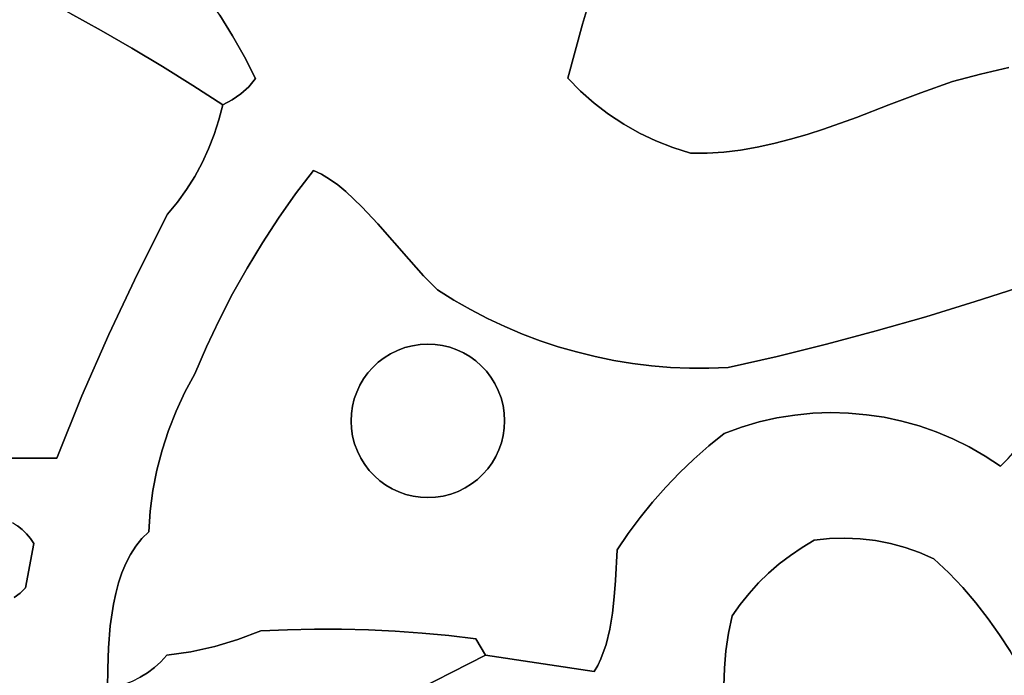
# Model space of a CAD drawing. Header units: inches. Extents: x 37.2 to 70.6, y 17.4 to 61.6.
# Tile 67 of 78: x 47.3 to 51.2, y 44.2 to 46.8. Entities that reach past the tile are written whole.
import ezdxf

# ---------------------------------------------------------------- set-up
doc = ezdxf.new("R2010")
doc.units = ezdxf.units.IN
doc.layers.add('SURFACES_FOR_SKETCHUP', color=7, linetype='Continuous')

msp = doc.modelspace()

# ---------------------------------------------------------------- linework, layer by layer
at = {"layer": 'SURFACES_FOR_SKETCHUP'}
for points, invisible_edges in [([(49.8805, 47.8193), (51.1079, 46.5724), (49.9596, 48.0256)], 3), ([(51.8142, 48.0097), (49.9596, 48.0256), (51.1079, 46.5724)], 11), ([(51.2194, 46.5991), (51.8142, 48.0097), (51.1079, 46.5724)], 3), ([(48.6606, 47.8798), (48.1016, 46.8055), (48.1523, 46.7243)], 9), ([(48.6606, 47.8798), (48.1523, 46.7243), (49.5977, 46.9817)], 11), ([(49.8048, 47.6117), (50.997, 46.5435), (49.8805, 47.8193)], 3), ([(51.1079, 46.5724), (49.8805, 47.8193), (50.997, 46.5435)], 3), ([(49.8048, 47.6117), (49.7324, 47.4029), (50.8723, 46.4988)], 10), ([(50.997, 46.5435), (49.8048, 47.6117), (50.8723, 46.4988)], 3), ([(49.6633, 47.1929), (50.6175, 46.4015), (49.7324, 47.4029)], 3), ([(50.7457, 46.4504), (49.7324, 47.4029), (50.6175, 46.4015)], 3), ([(50.7457, 46.4504), (50.8723, 46.4988), (49.7324, 47.4029)], 10), ([(49.5977, 46.9817), (50.3571, 46.3147), (49.6633, 47.1929)], 3), ([(50.4226, 46.334), (49.6633, 47.1929), (50.3571, 46.3147)], 3), ([(50.6175, 46.4015), (49.6633, 47.1929), (50.4878, 46.3552)], 3), ([(50.4878, 46.3552), (49.6633, 47.1929), (50.4226, 46.334)], 3), ([(47.5094, 46.8135), (47.6324, 46.7452), (47.8636, 47.1051)], 10), ([(47.9281, 47.0342), (47.8636, 47.1051), (47.6324, 46.7452)], 10), ([(47.6628, 45.5434), (47.1338, 47.0061), (46.1649, 45.1462)], 11), ([(47.1338, 47.0061), (47.6628, 45.5434), (47.2601, 46.944)], 3), ([(47.7543, 46.6748), (47.9281, 47.0342), (47.6324, 46.7452)], 3), ([(47.9281, 47.0342), (47.7543, 46.6748), (47.9894, 46.9606)], 3), ([(49.5977, 46.9817), (48.1523, 46.7243), (49.5354, 46.7694)], 3), ([(49.5354, 46.7694), (49.8253, 46.3081), (49.5977, 46.9817)], 3), ([(50.2914, 46.2976), (49.5977, 46.9817), (50.2255, 46.2832)], 3), ([(50.1595, 46.2719), (50.2255, 46.2832), (49.5977, 46.9817)], 10), ([(50.3571, 46.3147), (49.5977, 46.9817), (50.2914, 46.2976)], 3), ([(50.1595, 46.2719), (49.5977, 46.9817), (50.0935, 46.264)], 3), ([(50.0935, 46.264), (49.5977, 46.9817), (49.8253, 46.3081)], 11), ([(47.2601, 46.944), (47.7757, 45.783), (47.3853, 46.8798)], 3), ([(47.7757, 45.783), (47.2601, 46.944), (47.6628, 45.5434)], 3), ([(47.9894, 46.9606), (47.7543, 46.6748), (48.0472, 46.8843)], 3), ([(47.3853, 46.8798), (47.7757, 45.783), (47.5094, 46.8135)], 3), ([(47.875, 46.6023), (48.0472, 46.8843), (47.7543, 46.6748)], 3), ([(48.0472, 46.8843), (47.875, 46.6023), (48.1016, 46.8055)], 3), ([(47.5094, 46.8135), (47.7757, 45.783), (47.6324, 46.7452)], 3), ([(48.1016, 46.8055), (47.875, 46.6023), (48.1523, 46.7243)], 3), ([(47.8953, 46.0195), (47.6324, 46.7452), (47.7757, 45.783)], 3), ([(47.6324, 46.7452), (47.8953, 46.0195), (47.7543, 46.6748)], 3), ([(48.1994, 46.6408), (49.5354, 46.7694), (48.1523, 46.7243)], 3), ([(48.2428, 46.5551), (49.5354, 46.7694), (48.1994, 46.6408)], 3), ([(49.5354, 46.7694), (48.2428, 46.5551), (49.4766, 46.556)], 3), ([(49.5354, 46.7694), (49.4766, 46.556), (49.5273, 46.5047)], 8), ([(49.5273, 46.5047), (49.5813, 46.4571), (49.5354, 46.7694)], 10), ([(49.7605, 46.3389), (49.8253, 46.3081), (49.5354, 46.7694)], 10), ([(49.6383, 46.4136), (49.6981, 46.3741), (49.5354, 46.7694)], 10), ([(49.6981, 46.3741), (49.7605, 46.3389), (49.5354, 46.7694)], 10), ([(49.6383, 46.4136), (49.5354, 46.7694), (49.5813, 46.4571)], 3), ([(47.9946, 46.5278), (48.1523, 46.7243), (47.875, 46.6023)], 3), ([(48.1523, 46.7243), (47.9946, 46.5278), (48.1994, 46.6408)], 3), ([(47.7543, 46.6748), (47.9342, 46.0669), (47.875, 46.6023)], 3), ([(47.9342, 46.0669), (47.7543, 46.6748), (47.8953, 46.0195)], 3), ([(48.1994, 46.6408), (47.9946, 46.5278), (48.1505, 46.4703)], 11), ([(48.185, 46.4943), (48.1994, 46.6408), (48.1505, 46.4703)], 3), ([(48.185, 46.4943), (48.2159, 46.5227), (48.1994, 46.6408)], 10), ([(48.2428, 46.5551), (48.1994, 46.6408), (48.2159, 46.5227)], 2), ([(48.0314, 46.2216), (47.875, 46.6023), (48.0023, 46.1681)], 3), ([(47.9699, 46.1165), (47.875, 46.6023), (47.9342, 46.0669)], 3), ([(48.0023, 46.1681), (47.875, 46.6023), (47.9699, 46.1165)], 3), ([(47.9946, 46.5278), (47.875, 46.6023), (48.0314, 46.2216)], 10), ([(51.1079, 46.5724), (51.4713, 45.7992), (51.2194, 46.5991)], 3), ([(48.2428, 46.5551), (48.2159, 46.5227), (48.4722, 46.1915)], 10), ([(49.4766, 46.556), (48.2428, 46.5551), (48.5357, 46.1576)], 11), ([(48.5039, 46.1767), (48.5357, 46.1576), (48.2428, 46.5551)], 10), ([(48.4722, 46.1915), (48.5039, 46.1767), (48.2428, 46.5551)], 10), ([(48.5357, 46.1576), (48.5676, 46.1346), (49.4766, 46.556)], 10), ([(48.5676, 46.1346), (48.5995, 46.1084), (49.4766, 46.556)], 10), ([(48.5995, 46.1084), (48.6632, 46.0481), (49.4766, 46.556)], 10), ([(48.6632, 46.0481), (48.7262, 45.9807), (49.4766, 46.556)], 10), ([(48.7262, 45.9807), (48.8484, 45.8404), (49.4766, 46.556)], 10), ([(49.5273, 46.5047), (49.4766, 46.556), (48.8484, 45.8404)], 10), ([(50.8723, 46.4988), (51.2799, 45.7353), (50.997, 46.5435)], 3), ([(50.997, 46.5435), (51.2799, 45.7353), (51.1079, 46.5724)], 3), ([(51.4713, 45.7992), (51.1079, 46.5724), (51.2799, 45.7353)], 3), ([(48.1129, 46.4512), (47.9946, 46.5278), (48.098, 46.3918)], 2), ([(48.0571, 46.2768), (48.0793, 46.3336), (47.9946, 46.5278)], 10), ([(48.0314, 46.2216), (48.0571, 46.2768), (47.9946, 46.5278)], 10), ([(48.098, 46.3918), (47.9946, 46.5278), (48.0793, 46.3336)], 3), ([(48.1129, 46.4512), (48.1505, 46.4703), (47.9946, 46.5278)], 2), ([(48.2159, 46.5227), (48.185, 46.4943), (48.4722, 46.1915)], 10), ([(48.8484, 45.8404), (48.9065, 45.7755), (49.5273, 46.5047)], 10), ([(49.5813, 46.4571), (49.5273, 46.5047), (48.9065, 45.7755)], 10), ([(50.7457, 46.4504), (51.0864, 45.6733), (50.8723, 46.4988)], 3), ([(51.2799, 45.7353), (50.8723, 46.4988), (51.0864, 45.6733)], 3), ([(48.1505, 46.4703), (48.098, 46.3918), (48.185, 46.4943)], 3), ([(48.185, 46.4943), (48.098, 46.3918), (48.4722, 46.1915)], 11), ([(48.1505, 46.4703), (48.1129, 46.4512), (48.098, 46.3918)], 8), ([(48.9065, 45.7755), (49.0265, 45.6793), (49.5813, 46.4571)], 11), ([(49.0265, 45.6793), (49.0924, 45.6417), (49.5813, 46.4571)], 10), ([(49.6383, 46.4136), (49.5813, 46.4571), (49.0924, 45.6417)], 10), ([(50.6175, 46.4015), (50.8914, 45.6138), (50.7457, 46.4504)], 3), ([(51.0864, 45.6733), (50.7457, 46.4504), (50.8914, 45.6138)], 3), ([(48.0793, 46.3336), (48.4722, 46.1915), (48.098, 46.3918)], 3), ([(49.1596, 45.6068), (49.6383, 46.4136), (49.0924, 45.6417)], 3), ([(49.2279, 45.5747), (49.6383, 46.4136), (49.1596, 45.6068)], 3), ([(49.6383, 46.4136), (49.2279, 45.5747), (49.6981, 46.3741)], 3), ([(50.4878, 46.3552), (50.8914, 45.6138), (50.6175, 46.4015)], 3), ([(49.2974, 45.5453), (49.6981, 46.3741), (49.2279, 45.5747)], 3), ([(49.2974, 45.5453), (49.3679, 45.5188), (49.6981, 46.3741)], 10), ([(49.7605, 46.3389), (49.6981, 46.3741), (49.3679, 45.5188)], 10), ([(50.4226, 46.334), (50.6956, 45.5573), (50.4878, 46.3552)], 3), ([(50.8914, 45.6138), (50.4878, 46.3552), (50.6956, 45.5573)], 3), ([(48.0571, 46.2768), (48.4013, 46.0986), (48.0793, 46.3336)], 3), ([(48.4722, 46.1915), (48.0793, 46.3336), (48.4013, 46.0986)], 3), ([(49.4393, 45.495), (49.7605, 46.3389), (49.3679, 45.5188)], 3), ([(49.7605, 46.3389), (49.4393, 45.495), (49.8253, 46.3081)], 3), ([(49.5116, 45.4742), (49.8253, 46.3081), (49.4393, 45.495)], 3), ([(49.5846, 45.4562), (49.8253, 46.3081), (49.5116, 45.4742)], 3), ([(49.8253, 46.3081), (49.5846, 45.4562), (49.8923, 46.2818)], 3), ([(49.8923, 46.2818), (50.0935, 46.264), (49.8253, 46.3081)], 3), ([(50.2914, 46.2976), (50.4997, 45.5045), (50.3571, 46.3147)], 3), ([(50.3571, 46.3147), (50.6956, 45.5573), (50.4226, 46.334)], 3), ([(50.6956, 45.5573), (50.3571, 46.3147), (50.4997, 45.5045)], 3), ([(48.0314, 46.2216), (48.4013, 46.0986), (48.0571, 46.2768)], 3), ([(49.6584, 45.441), (49.8923, 46.2818), (49.5846, 45.4562)], 3), ([(49.7327, 45.4289), (49.8923, 46.2818), (49.6584, 45.441)], 3), ([(49.8923, 46.2818), (49.7327, 45.4289), (49.9611, 46.2602)], 3), ([(50.0273, 46.26), (50.0935, 46.264), (49.8923, 46.2818)], 10), ([(49.8923, 46.2818), (49.9611, 46.2602), (50.0273, 46.26)], 8), ([(50.0935, 46.264), (50.3043, 45.456), (50.1595, 46.2719)], 3), ([(50.1595, 46.2719), (50.3043, 45.456), (50.2255, 46.2832)], 3), ([(50.2255, 46.2832), (50.4997, 45.5045), (50.2914, 46.2976)], 3), ([(50.4997, 45.5045), (50.2255, 46.2832), (50.3043, 45.456)], 3), ([(49.8075, 45.4196), (49.9611, 46.2602), (49.7327, 45.4289)], 3), ([(49.8828, 45.4133), (49.9611, 46.2602), (49.8075, 45.4196)], 3), ([(49.9584, 45.41), (49.9611, 46.2602), (49.8828, 45.4133)], 3), ([(49.9611, 46.2602), (49.9584, 45.41), (50.0273, 46.26)], 3), ([(50.0342, 45.4097), (50.0273, 46.26), (49.9584, 45.41)], 3), ([(50.0273, 46.26), (50.1102, 45.4124), (50.0935, 46.264)], 3), ([(50.1102, 45.4124), (50.0273, 46.26), (50.0342, 45.4097)], 3), ([(50.3043, 45.456), (50.0935, 46.264), (50.1102, 45.4124)], 3), ([(48.0314, 46.2216), (48.0023, 46.1681), (48.3338, 46.0033)], 10), ([(48.3338, 46.0033), (48.4013, 46.0986), (48.0314, 46.2216)], 10), ([(48.4722, 46.1915), (48.4013, 46.0986), (48.5039, 46.1767)], 2), ([(48.0023, 46.1681), (47.9699, 46.1165), (48.2697, 45.9057)], 10), ([(48.2697, 45.9057), (48.3338, 46.0033), (48.0023, 46.1681)], 10), ([(48.5357, 46.1576), (48.5039, 46.1767), (48.4013, 46.0986)], 10), ([(48.5676, 46.1346), (48.5357, 46.1576), (48.4013, 46.0986)], 10), ([(47.9699, 46.1165), (47.9342, 46.0669), (48.2697, 45.9057)], 10), ([(48.5995, 46.1084), (48.5676, 46.1346), (48.4013, 46.0986)], 10), ([(48.4013, 46.0986), (48.3338, 46.0033), (48.5995, 46.1084)], 10), ([(48.5995, 46.1084), (48.3338, 46.0033), (48.6632, 46.0481)], 3), ([(47.9342, 46.0669), (47.8953, 46.0195), (48.2091, 45.806)], 10), ([(48.2091, 45.806), (48.2697, 45.9057), (47.9342, 46.0669)], 10), ([(48.6632, 46.0481), (48.3338, 46.0033), (48.7262, 45.9807)], 3), ([(47.8953, 46.0195), (47.7757, 45.783), (48.152, 45.7042)], 10), ([(48.152, 45.7042), (48.2091, 45.806), (47.8953, 46.0195)], 10), ([(48.2697, 45.9057), (48.7262, 45.9807), (48.3338, 46.0033)], 3), ([(48.7509, 45.4515), (48.7262, 45.9807), (48.2697, 45.9057)], 11), ([(48.7262, 45.9807), (48.7509, 45.4515), (48.8484, 45.8404)], 3), ([(48.2697, 45.9057), (48.2091, 45.806), (48.7274, 45.4334)], 10), ([(48.7274, 45.4334), (48.7509, 45.4515), (48.2697, 45.9057)], 10), ([(48.7764, 45.4673), (48.8484, 45.8404), (48.7509, 45.4515)], 3), ([(48.8038, 45.4807), (48.8484, 45.8404), (48.7764, 45.4673)], 3), ([(48.8484, 45.8404), (48.8038, 45.4807), (48.9065, 45.7755)], 3), ([(48.2091, 45.806), (48.152, 45.7042), (48.6866, 45.3913)], 10), ([(48.6866, 45.3913), (48.7059, 45.4133), (48.2091, 45.806)], 10), ([(48.7059, 45.4133), (48.7274, 45.4334), (48.2091, 45.806)], 10), ([(47.6628, 45.5434), (48.0487, 45.4948), (47.7757, 45.783)], 3), ([(48.0487, 45.4948), (48.0985, 45.6005), (47.7757, 45.783)], 10), ([(48.0985, 45.6005), (48.152, 45.7042), (47.7757, 45.783)], 10), ([(48.8329, 45.4915), (48.9065, 45.7755), (48.8038, 45.4807)], 3), ([(48.863, 45.4992), (48.9065, 45.7755), (48.8329, 45.4915)], 3), ([(48.9065, 45.7755), (48.863, 45.4992), (48.962, 45.7196)], 3), ([(48.962, 45.7196), (49.0265, 45.6793), (48.9065, 45.7755)], 2), ([(51.0864, 45.6733), (51.3714, 45.3059), (51.2799, 45.7353)], 3), ([(48.152, 45.7042), (48.0985, 45.6005), (48.6696, 45.3676)], 10), ([(48.6696, 45.3676), (48.6866, 45.3913), (48.152, 45.7042)], 10), ([(48.8931, 45.5039), (48.962, 45.7196), (48.863, 45.4992)], 3), ([(48.9231, 45.5054), (48.962, 45.7196), (48.8931, 45.5039)], 3), ([(48.962, 45.7196), (48.9231, 45.5054), (49.0265, 45.6793)], 3), ([(48.9527, 45.504), (49.0265, 45.6793), (48.9231, 45.5054)], 3), ([(48.9818, 45.4998), (49.0265, 45.6793), (48.9527, 45.504)], 3), ([(49.0265, 45.6793), (48.9818, 45.4998), (49.0924, 45.6417)], 3), ([(51.0864, 45.6733), (50.8914, 45.6138), (50.9329, 45.1585)], 10), ([(50.9329, 45.1585), (50.9989, 45.1309), (51.0864, 45.6733)], 10), ([(51.3714, 45.3059), (51.0864, 45.6733), (50.9989, 45.1309)], 11), ([(49.0102, 45.4928), (49.0924, 45.6417), (48.9818, 45.4998)], 3), ([(49.0377, 45.4831), (49.0924, 45.6417), (49.0102, 45.4928)], 3), ([(49.0641, 45.4709), (49.0924, 45.6417), (49.0377, 45.4831)], 3), ([(49.0924, 45.6417), (49.0641, 45.4709), (49.1596, 45.6068)], 3), ([(49.0892, 45.4562), (49.1596, 45.6068), (49.0641, 45.4709)], 3), ([(49.1129, 45.4391), (49.1596, 45.6068), (49.0892, 45.4562)], 3), ([(49.1596, 45.6068), (49.1129, 45.4391), (49.2279, 45.5747)], 3), ([(50.8914, 45.6138), (50.6956, 45.5573), (50.797, 45.2011)], 10), ([(50.797, 45.2011), (50.8655, 45.1819), (50.8914, 45.6138)], 10), ([(50.8655, 45.1819), (50.9329, 45.1585), (50.8914, 45.6138)], 10), ([(48.0985, 45.6005), (48.0487, 45.4948), (48.6426, 45.3161)], 10), ([(48.6426, 45.3161), (48.6549, 45.3425), (48.0985, 45.6005)], 10), ([(48.6549, 45.3425), (48.6696, 45.3676), (48.0985, 45.6005)], 10), ([(49.1349, 45.4198), (49.2279, 45.5747), (49.1129, 45.4391)], 3), ([(49.155, 45.3983), (49.2279, 45.5747), (49.1349, 45.4198)], 3), ([(49.2279, 45.5747), (49.155, 45.3983), (49.2974, 45.5453)], 3), ([(47.2753, 45.0551), (47.6628, 45.5434), (46.1649, 45.1462)], 11), ([(47.2753, 45.0551), (47.5565, 45.3007), (47.6628, 45.5434)], 9), ([(47.6628, 45.5434), (47.5565, 45.3007), (47.9289, 45.2406)], 10), ([(47.9635, 45.315), (48.0026, 45.3874), (47.6628, 45.5434)], 10), ([(48.0487, 45.4948), (47.6628, 45.5434), (48.0026, 45.3874)], 3), ([(47.9289, 45.2406), (47.9635, 45.315), (47.6628, 45.5434)], 10), ([(49.1731, 45.3748), (49.2974, 45.5453), (49.155, 45.3983)], 3), ([(49.1889, 45.3493), (49.2974, 45.5453), (49.1731, 45.3748)], 3), ([(49.2974, 45.5453), (49.1889, 45.3493), (49.3679, 45.5188)], 3), ([(50.6956, 45.5573), (50.4997, 45.5045), (50.5867, 45.2327)], 10), ([(50.5867, 45.2327), (50.6574, 45.2265), (50.6956, 45.5573)], 10), ([(50.6574, 45.2265), (50.7275, 45.216), (50.6956, 45.5573)], 10), ([(50.7275, 45.216), (50.797, 45.2011), (50.6956, 45.5573)], 10), ([(48.0487, 45.4948), (48.0026, 45.3874), (48.626, 45.2602)], 10), ([(48.626, 45.2602), (48.633, 45.2886), (48.0487, 45.4948)], 10), ([(48.633, 45.2886), (48.6426, 45.3161), (48.0487, 45.4948)], 10), ([(48.6549, 45.3425), (48.8329, 45.4915), (48.6696, 45.3676)], 3), ([(48.8329, 45.4915), (48.6549, 45.3425), (49.0641, 45.4709)], 11), ([(48.8329, 45.4915), (48.8038, 45.4807), (48.6696, 45.3676)], 10), ([(48.863, 45.4992), (48.8329, 45.4915), (49.0377, 45.4831)], 10), ([(49.0641, 45.4709), (49.0377, 45.4831), (48.8329, 45.4915)], 10), ([(48.863, 45.4992), (48.9818, 45.4998), (48.8931, 45.5039)], 3), ([(49.0102, 45.4928), (48.9818, 45.4998), (48.863, 45.4992)], 10), ([(49.0377, 45.4831), (49.0102, 45.4928), (48.863, 45.4992)], 10), ([(48.9527, 45.504), (48.9231, 45.5054), (48.8931, 45.5039)], 8), ([(48.9527, 45.504), (48.8931, 45.5039), (48.9818, 45.4998)], 3), ([(49.2023, 45.3219), (49.3679, 45.5188), (49.1889, 45.3493)], 3), ([(49.2131, 45.2928), (49.3679, 45.5188), (49.2023, 45.3219)], 3), ([(49.3679, 45.5188), (49.2131, 45.2928), (49.4393, 45.495)], 3), ([(49.2208, 45.2628), (49.4393, 45.495), (49.2131, 45.2928)], 3), ([(49.4393, 45.495), (49.2208, 45.2628), (49.5116, 45.4742)], 3), ([(50.4997, 45.5045), (50.3043, 45.456), (50.4446, 45.232)], 10), ([(50.4446, 45.232), (50.5157, 45.2346), (50.4997, 45.5045)], 10), ([(50.5157, 45.2346), (50.5867, 45.2327), (50.4997, 45.5045)], 10), ([(48.6343, 45.1113), (49.0144, 44.9127), (49.0641, 45.4709)], 11), ([(48.6343, 45.1113), (49.0641, 45.4709), (48.6549, 45.3425)], 11), ([(48.6696, 45.3676), (48.8038, 45.4807), (48.6866, 45.3913)], 3), ([(48.6866, 45.3913), (48.8038, 45.4807), (48.7059, 45.4133)], 3), ([(48.8038, 45.4807), (48.7764, 45.4673), (48.7059, 45.4133)], 10), ([(48.7274, 45.4334), (48.7059, 45.4133), (48.7764, 45.4673)], 10), ([(48.7764, 45.4673), (48.7509, 45.4515), (48.7274, 45.4334)], 8), ([(49.1925, 45.0616), (49.0641, 45.4709), (49.0144, 44.9127)], 11), ([(49.0641, 45.4709), (49.2131, 45.2928), (49.0892, 45.4562)], 3), ([(49.2131, 45.2928), (49.0641, 45.4709), (49.1925, 45.0616)], 11), ([(49.2131, 45.2928), (49.2023, 45.3219), (49.0892, 45.4562)], 10), ([(49.0892, 45.4562), (49.2023, 45.3219), (49.1129, 45.4391)], 3), ([(49.2255, 45.2327), (49.5116, 45.4742), (49.2208, 45.2628)], 3), ([(49.227, 45.2027), (49.5116, 45.4742), (49.2255, 45.2327)], 3), ([(49.2256, 45.1731), (49.5846, 45.4562), (49.227, 45.2027)], 3), ([(49.5846, 45.4562), (49.2256, 45.1731), (49.6584, 45.441)], 3), ([(49.5116, 45.4742), (49.227, 45.2027), (49.5846, 45.4562)], 3), ([(50.3043, 45.456), (50.1102, 45.4124), (50.2328, 45.1978)], 10), ([(50.2328, 45.1978), (50.303, 45.2136), (50.3043, 45.456)], 10), ([(50.303, 45.2136), (50.3736, 45.225), (50.3043, 45.456)], 10), ([(50.3736, 45.225), (50.4446, 45.232), (50.3043, 45.456)], 10), ([(49.1129, 45.4391), (49.2023, 45.3219), (49.1349, 45.4198)], 3), ([(49.155, 45.3983), (49.1349, 45.4198), (49.1889, 45.3493)], 10), ([(49.2023, 45.3219), (49.1889, 45.3493), (49.1349, 45.4198)], 10), ([(49.2256, 45.1731), (49.812, 44.8813), (49.6584, 45.441)], 11), ([(49.6584, 45.441), (49.8639, 44.9401), (49.7327, 45.4289)], 3), ([(49.8639, 44.9401), (49.6584, 45.441), (49.812, 44.8813)], 3), ([(49.7327, 45.4289), (49.9183, 44.9967), (49.8075, 45.4196)], 3), ([(49.9183, 44.9967), (49.7327, 45.4289), (49.8639, 44.9401)], 3), ([(49.8075, 45.4196), (49.9749, 45.051), (49.8828, 45.4133)], 3), ([(49.9749, 45.051), (49.8075, 45.4196), (49.9183, 44.9967)], 3), ([(49.8828, 45.4133), (50.0338, 45.103), (49.9584, 45.41)], 3), ([(50.0338, 45.103), (49.8828, 45.4133), (49.9749, 45.051)], 3), ([(50.0949, 45.1525), (49.9584, 45.41), (50.0338, 45.103)], 3), ([(49.9584, 45.41), (50.0949, 45.1525), (50.0342, 45.4097)], 3), ([(50.0342, 45.4097), (50.0949, 45.1525), (50.1102, 45.4124)], 3), ([(50.1634, 45.1774), (50.1102, 45.4124), (50.0949, 45.1525)], 3), ([(50.2328, 45.1978), (50.1102, 45.4124), (50.1634, 45.1774)], 3), ([(48.0026, 45.3874), (47.9635, 45.315), (48.6203, 45.2015)], 10), ([(48.6203, 45.2015), (48.6217, 45.2311), (48.0026, 45.3874)], 10), ([(48.6217, 45.2311), (48.626, 45.2602), (48.0026, 45.3874)], 10), ([(49.1889, 45.3493), (49.1731, 45.3748), (49.155, 45.3983)], 8), ([(48.6549, 45.3425), (48.6426, 45.3161), (48.6343, 45.1113)], 10), ([(47.2753, 45.0551), (47.4571, 45.0551), (47.5565, 45.3007)], 8), ([(47.5565, 45.3007), (47.4571, 45.0551), (47.8737, 45.0865)], 10), ([(47.8737, 45.0865), (47.899, 45.1644), (47.5565, 45.3007)], 10), ([(47.899, 45.1644), (47.9289, 45.2406), (47.5565, 45.3007)], 10), ([(47.9635, 45.315), (47.9289, 45.2406), (48.6219, 45.1715)], 10), ([(48.6219, 45.1715), (48.6203, 45.2015), (47.9635, 45.315)], 10), ([(48.6426, 45.3161), (48.633, 45.2886), (48.6265, 45.1414)], 10), ([(48.6265, 45.1414), (48.6343, 45.1113), (48.6426, 45.3161)], 10), ([(49.1925, 45.0616), (49.2047, 45.088), (49.2131, 45.2928)], 10), ([(49.2208, 45.2628), (49.2131, 45.2928), (49.2047, 45.088)], 10), ([(51.3714, 45.3059), (50.9989, 45.1309), (51.3558, 45.2661)], 3), ([(48.6217, 45.2311), (48.6219, 45.1715), (48.626, 45.2602)], 3), ([(48.6265, 45.1414), (48.626, 45.2602), (48.6219, 45.1715)], 3), ([(48.633, 45.2886), (48.626, 45.2602), (48.6265, 45.1414)], 10), ([(49.2047, 45.088), (49.2144, 45.1155), (49.2208, 45.2628)], 10), ([(49.2144, 45.1155), (49.2214, 45.1439), (49.2208, 45.2628)], 10), ([(49.2208, 45.2628), (49.2214, 45.1439), (49.2255, 45.2327)], 3), ([(51.3558, 45.2661), (50.9989, 45.1309), (51.3379, 45.2274)], 3), ([(47.899, 45.1644), (48.6265, 45.1414), (47.9289, 45.2406)], 3), ([(48.6265, 45.1414), (48.6219, 45.1715), (47.9289, 45.2406)], 10), ([(48.6217, 45.2311), (48.6203, 45.2015), (48.6219, 45.1715)], 8), ([(49.2256, 45.1731), (49.2255, 45.2327), (49.2214, 45.1439)], 3), ([(49.2256, 45.1731), (49.227, 45.2027), (49.2255, 45.2327)], 8), ([(50.3736, 45.225), (50.303, 45.2136), (50.4506, 44.7305)], 10), ([(50.4446, 45.232), (50.3736, 45.225), (50.4506, 44.7305)], 10), ([(50.5157, 45.2346), (50.4446, 45.232), (50.5112, 44.7368)], 10), ([(50.4506, 44.7305), (50.5112, 44.7368), (50.4446, 45.232)], 10), ([(50.5112, 44.7368), (50.5718, 44.7387), (50.5157, 45.2346)], 10), ([(50.5867, 45.2327), (50.5157, 45.2346), (50.5718, 44.7387)], 10), ([(50.6574, 45.2265), (50.5867, 45.2327), (50.5718, 44.7387)], 10), ([(50.5718, 44.7387), (50.6323, 44.7361), (50.6574, 45.2265)], 10), ([(50.7275, 45.216), (50.6574, 45.2265), (50.6323, 44.7361)], 10), ([(50.7275, 45.216), (50.6323, 44.7361), (50.6923, 44.729)], 9), ([(50.7275, 45.216), (50.6923, 44.729), (50.797, 45.2011)], 3), ([(51.0634, 45.099), (51.3379, 45.2274), (50.9989, 45.1309)], 3), ([(51.3379, 45.2274), (51.0634, 45.099), (51.3178, 45.1898)], 3), ([(50.1634, 45.1774), (50.0949, 45.1525), (50.0338, 45.103)], 8), ([(50.0338, 45.103), (50.4026, 44.7019), (50.1634, 45.1774)], 11), ([(50.2328, 45.1978), (50.1634, 45.1774), (50.4026, 44.7019)], 10), ([(50.303, 45.2136), (50.2328, 45.1978), (50.4506, 44.7305)], 10), ([(50.4026, 44.7019), (50.4506, 44.7305), (50.2328, 45.1978)], 10), ([(50.797, 45.2011), (50.6923, 44.729), (50.8655, 45.1819)], 3), ([(50.7516, 44.7175), (50.8655, 45.1819), (50.6923, 44.729)], 3), ([(50.8655, 45.1819), (50.7516, 44.7175), (50.9329, 45.1585)], 3), ([(51.3178, 45.1898), (51.0634, 45.099), (51.2956, 45.1535)], 3), ([(47.8737, 45.0865), (48.6343, 45.1113), (47.899, 45.1644)], 3), ([(48.6343, 45.1113), (48.6265, 45.1414), (47.899, 45.1644)], 10), ([(49.2144, 45.1155), (49.7626, 44.8203), (49.2214, 45.1439)], 3), ([(49.2214, 45.1439), (49.812, 44.8813), (49.2256, 45.1731)], 3), ([(49.812, 44.8813), (49.2214, 45.1439), (49.7626, 44.8203)], 3), ([(50.81, 44.7017), (50.9329, 45.1585), (50.7516, 44.7175)], 3), ([(50.9329, 45.1585), (50.81, 44.7017), (50.9989, 45.1309)], 3), ([(51.2956, 45.1535), (51.0634, 45.099), (51.2714, 45.1186)], 3), ([(48.6343, 45.1113), (47.8737, 45.0865), (48.6451, 45.0822)], 3), ([(48.6343, 45.1113), (48.6451, 45.0822), (48.7581, 44.948)], 10), ([(48.7832, 44.9333), (48.6343, 45.1113), (48.7581, 44.948)], 3), ([(48.6343, 45.1113), (48.7832, 44.9333), (49.0144, 44.9127)], 11), ([(49.2047, 45.088), (49.7626, 44.8203), (49.2144, 45.1155)], 3), ([(49.9749, 45.051), (50.3565, 44.6706), (50.0338, 45.103)], 3), ([(50.4026, 44.7019), (50.0338, 45.103), (50.3565, 44.6706)], 3), ([(50.8672, 44.6815), (50.9989, 45.1309), (50.81, 44.7017)], 3), ([(51.0634, 45.099), (50.9989, 45.1309), (50.8672, 44.6815)], 10), ([(51.0634, 45.099), (50.8672, 44.6815), (51.1261, 45.0629)], 3), ([(51.1261, 45.0629), (51.2714, 45.1186), (51.0634, 45.099)], 3), ([(51.2714, 45.1186), (51.1261, 45.0629), (51.2451, 45.085)], 3), ([(47.8532, 45.0073), (47.8737, 45.0865), (47.4571, 45.0551)], 10), ([(47.8532, 45.0073), (47.8375, 44.9269), (48.6451, 45.0822)], 10), ([(48.6585, 45.0548), (48.6451, 45.0822), (47.8375, 44.9269)], 10), ([(47.8737, 45.0865), (47.8532, 45.0073), (48.6451, 45.0822)], 10), ([(48.7345, 44.965), (48.6451, 45.0822), (48.7125, 44.9843)], 3), ([(48.7581, 44.948), (48.6451, 45.0822), (48.7345, 44.965)], 3), ([(48.6451, 45.0822), (48.6585, 45.0548), (48.7125, 44.9843)], 10), ([(49.1925, 45.0616), (49.0144, 44.9127), (49.1778, 45.0365)], 3), ([(49.1778, 45.0365), (49.7157, 44.7573), (49.1925, 45.0616)], 3), ([(49.1925, 45.0616), (49.7157, 44.7573), (49.2047, 45.088)], 3), ([(49.7626, 44.8203), (49.2047, 45.088), (49.7157, 44.7573)], 3), ([(50.923, 44.657), (51.1261, 45.0629), (50.8672, 44.6815)], 3), ([(51.1261, 45.0629), (50.923, 44.657), (51.1868, 45.0227)], 3), ([(51.2169, 45.053), (51.2451, 45.085), (51.1261, 45.0629)], 10), ([(51.1868, 45.0227), (51.2169, 45.053), (51.1261, 45.0629)], 2), ([(47.4571, 45.0551), (47.2753, 45.0551), (47.2829, 44.8009)], 10), ([(47.3027, 44.7878), (47.4571, 45.0551), (47.2829, 44.8009)], 3), ([(47.4571, 45.0551), (47.3027, 44.7878), (47.321, 44.7728)], 9), ([(47.4571, 45.0551), (47.321, 44.7728), (47.3378, 44.756)], 9), ([(47.4571, 45.0551), (47.3378, 44.756), (47.3529, 44.7375)], 9), ([(47.4571, 45.0551), (47.3529, 44.7375), (47.3662, 44.7175)], 9), ([(47.4571, 45.0551), (47.3662, 44.7175), (47.7692, 44.7073)], 11), ([(47.7692, 44.7073), (47.8266, 44.8456), (47.4571, 45.0551)], 11), ([(47.8375, 44.9269), (47.4571, 45.0551), (47.8266, 44.8456)], 3), ([(47.8532, 45.0073), (47.4571, 45.0551), (47.8375, 44.9269)], 3), ([(47.8266, 44.8456), (48.6585, 45.0548), (47.8375, 44.9269)], 3), ([(47.8266, 44.8456), (48.2632, 44.3724), (48.6585, 45.0548)], 11), ([(48.6585, 45.0548), (48.2632, 44.3724), (48.6743, 45.0293)], 3), ([(48.3696, 44.3768), (48.6743, 45.0293), (48.2632, 44.3724)], 3), ([(48.6743, 45.0293), (48.3696, 44.3768), (48.6924, 45.0058)], 3), ([(48.6924, 45.0058), (48.7125, 44.9843), (48.6585, 45.0548)], 10), ([(48.6585, 45.0548), (48.6743, 45.0293), (48.6924, 45.0058)], 8), ([(49.0144, 44.9127), (49.0435, 44.9235), (49.1778, 45.0365)], 10), ([(49.1778, 45.0365), (49.0435, 44.9235), (49.1607, 45.0129)], 3), ([(49.1607, 45.0129), (49.6714, 44.6923), (49.1778, 45.0365)], 3), ([(49.7157, 44.7573), (49.1778, 45.0365), (49.6714, 44.6923)], 3), ([(49.9183, 44.9967), (50.3124, 44.6367), (49.9749, 45.051)], 3), ([(50.3565, 44.6706), (49.9749, 45.051), (50.3124, 44.6367)], 3), ([(50.9822, 44.6011), (51.1868, 45.0227), (50.923, 44.657)], 3), ([(51.0375, 44.5429), (51.1868, 45.0227), (50.9822, 44.6011)], 3), ([(51.0375, 44.5429), (51.0892, 44.4825), (51.1868, 45.0227)], 10), ([(51.1868, 45.0227), (51.0892, 44.4825), (51.6536, 44.6832)], 11), ([(51.2169, 45.053), (51.1868, 45.0227), (51.6735, 44.7579)], 10), ([(51.6536, 44.6832), (51.6735, 44.7579), (51.1868, 45.0227)], 10), ([(48.476, 44.3789), (48.6924, 45.0058), (48.3696, 44.3768)], 3), ([(48.6924, 45.0058), (48.476, 44.3789), (48.7125, 44.9843)], 3), ([(48.7125, 44.9843), (48.476, 44.3789), (48.7345, 44.965)], 3), ([(49.1607, 45.0129), (49.0435, 44.9235), (49.1414, 44.9909)], 3), ([(49.0435, 44.9235), (49.0709, 44.9369), (49.1414, 44.9909)], 10), ([(49.1199, 44.9708), (49.1414, 44.9909), (49.0709, 44.9369)], 10), ([(49.1199, 44.9708), (49.6714, 44.6923), (49.1414, 44.9909)], 3), ([(49.1414, 44.9909), (49.6714, 44.6923), (49.1607, 45.0129)], 3), ([(49.8639, 44.9401), (50.2704, 44.6002), (49.9183, 44.9967)], 3), ([(50.3124, 44.6367), (49.9183, 44.9967), (50.2704, 44.6002)], 3), ([(48.5824, 44.3785), (48.7345, 44.965), (48.476, 44.3789)], 3), ([(48.7345, 44.965), (48.5824, 44.3785), (48.7581, 44.948)], 3), ([(48.7581, 44.948), (48.5824, 44.3785), (48.7832, 44.9333)], 3), ([(49.0709, 44.9369), (49.0964, 44.9527), (49.1199, 44.9708)], 8), ([(49.0709, 44.9369), (49.1129, 44.3408), (49.0964, 44.9527)], 3), ([(49.0964, 44.9527), (49.6714, 44.6923), (49.1199, 44.9708)], 3), ([(49.6714, 44.6923), (49.0964, 44.9527), (49.1129, 44.3408)], 11), ([(48.6888, 44.3758), (48.7832, 44.9333), (48.5824, 44.3785)], 3), ([(48.7832, 44.9333), (48.6888, 44.3758), (48.8096, 44.921)], 3), ([(48.8096, 44.921), (48.6888, 44.3758), (48.8371, 44.9114)], 3), ([(48.795, 44.3706), (48.8371, 44.9114), (48.6888, 44.3758)], 3), ([(48.7832, 44.9333), (48.8096, 44.921), (49.0144, 44.9127)], 10), ([(48.8371, 44.9114), (48.795, 44.3706), (48.8655, 44.9044)], 3), ([(48.8655, 44.9044), (48.795, 44.3706), (48.8947, 44.9001)], 3), ([(48.8096, 44.921), (48.8371, 44.9114), (48.9844, 44.9049)], 10), ([(48.9844, 44.9049), (49.0144, 44.9127), (48.8096, 44.921)], 10), ([(48.8371, 44.9114), (48.8655, 44.9044), (48.9844, 44.9049)], 10), ([(48.9844, 44.9049), (48.8655, 44.9044), (48.9543, 44.9003)], 3), ([(48.8947, 44.9001), (48.9543, 44.9003), (48.8655, 44.9044)], 3), ([(48.9844, 44.9049), (48.9543, 44.9003), (49.0072, 44.3532)], 10), ([(48.9844, 44.9049), (49.0072, 44.3532), (49.0144, 44.9127)], 3), ([(49.1129, 44.3408), (49.0144, 44.9127), (49.0072, 44.3532)], 3), ([(49.0144, 44.9127), (49.1129, 44.3408), (49.0435, 44.9235)], 3), ([(49.0435, 44.9235), (49.1129, 44.3408), (49.0709, 44.9369)], 3), ([(49.8639, 44.9401), (49.812, 44.8813), (50.2307, 44.5614)], 10), ([(50.2704, 44.6002), (49.8639, 44.9401), (50.2307, 44.5614)], 3), ([(48.9012, 44.3631), (48.8947, 44.9001), (48.795, 44.3706)], 3), ([(48.8947, 44.9001), (48.9243, 44.8987), (48.9543, 44.9003)], 8), ([(48.8947, 44.9001), (48.9012, 44.3631), (48.9243, 44.8987)], 3), ([(48.9243, 44.8987), (48.9012, 44.3631), (48.9543, 44.9003)], 3), ([(49.0072, 44.3532), (48.9543, 44.9003), (48.9012, 44.3631)], 3), ([(49.812, 44.8813), (49.7626, 44.8203), (50.1933, 44.5202)], 10), ([(50.2307, 44.5614), (49.812, 44.8813), (50.1933, 44.5202)], 3), ([(47.7933, 44.7371), (47.8266, 44.8456), (47.7692, 44.7073)], 3), ([(47.7933, 44.7371), (47.8207, 44.7635), (47.8266, 44.8456)], 8), ([(47.8207, 44.7635), (48.2632, 44.3724), (47.8266, 44.8456)], 3), ([(47.2885, 44.5038), (47.3122, 44.5214), (47.3027, 44.7878)], 10), ([(47.321, 44.7728), (47.3027, 44.7878), (47.3122, 44.5214)], 10), ([(49.7626, 44.8203), (49.7157, 44.7573), (50.1583, 44.4768)], 10), ([(50.1933, 44.5202), (49.7626, 44.8203), (50.1583, 44.4768)], 3), ([(47.3122, 44.5214), (47.3337, 44.5421), (47.321, 44.7728)], 10), ([(47.321, 44.7728), (47.3337, 44.5421), (47.3378, 44.756)], 3), ([(47.3529, 44.7375), (47.3378, 44.756), (47.3337, 44.5421)], 10), ([(47.8207, 44.7635), (47.7933, 44.7371), (48.0813, 44.3101)], 10), ([(48.0813, 44.3101), (48.1734, 44.3378), (47.8207, 44.7635)], 10), ([(48.2632, 44.3724), (47.8207, 44.7635), (48.1734, 44.3378)], 3), ([(49.7157, 44.7573), (49.6714, 44.6923), (49.6649, 44.5715)], 8), ([(49.6649, 44.5715), (50.1259, 44.4313), (49.7157, 44.7573)], 11), ([(50.1583, 44.4768), (49.7157, 44.7573), (50.1259, 44.4313)], 3), ([(47.3662, 44.7175), (47.3529, 44.7375), (47.3337, 44.5421)], 2), ([(47.3662, 44.7175), (47.3337, 44.5421), (47.7012, 44.5614)], 10), ([(47.7482, 44.6745), (47.7692, 44.7073), (47.3662, 44.7175)], 10), ([(47.7299, 44.6389), (47.7482, 44.6745), (47.3662, 44.7175)], 10), ([(47.7144, 44.6011), (47.7299, 44.6389), (47.3662, 44.7175)], 10), ([(47.7012, 44.5614), (47.7144, 44.6011), (47.3662, 44.7175)], 10), ([(47.7933, 44.7371), (47.7692, 44.7073), (48.0813, 44.3101)], 10), ([(50.7516, 44.7175), (50.6923, 44.729), (50.0955, 44.2241)], 10), ([(50.2704, 44.6002), (50.0955, 44.2241), (50.6923, 44.729)], 11), ([(51.0375, 44.5429), (50.7516, 44.7175), (50.0955, 44.2241)], 11), ([(50.6923, 44.729), (50.6323, 44.7361), (50.2704, 44.6002)], 10), ([(50.2704, 44.6002), (50.6323, 44.7361), (50.3124, 44.6367)], 3), ([(50.6323, 44.7361), (50.5718, 44.7387), (50.3124, 44.6367)], 10), ([(50.3124, 44.6367), (50.5718, 44.7387), (50.3565, 44.6706)], 3), ([(50.5718, 44.7387), (50.5112, 44.7368), (50.3565, 44.6706)], 10), ([(50.4026, 44.7019), (50.3565, 44.6706), (50.5112, 44.7368)], 10), ([(50.4506, 44.7305), (50.4026, 44.7019), (50.5112, 44.7368)], 2), ([(50.81, 44.7017), (50.7516, 44.7175), (50.9822, 44.6011)], 10), ([(51.0375, 44.5429), (50.9822, 44.6011), (50.7516, 44.7175)], 10), ([(47.7299, 44.6389), (47.9874, 44.2894), (47.7482, 44.6745)], 3), ([(47.7482, 44.6745), (47.9874, 44.2894), (47.7692, 44.7073)], 3), ([(47.9874, 44.2894), (48.0813, 44.3101), (47.7692, 44.7073)], 10), ([(49.6714, 44.6923), (49.1129, 44.3408), (49.6649, 44.5715)], 3), ([(50.8672, 44.6815), (50.81, 44.7017), (50.9822, 44.6011)], 10), ([(50.923, 44.657), (50.8672, 44.6815), (50.9822, 44.6011)], 2), ([(51.6543, 44.6), (51.6536, 44.6832), (51.0892, 44.4825)], 10), ([(47.7144, 44.6011), (47.9874, 44.2894), (47.7299, 44.6389)], 3), ([(47.7012, 44.5614), (47.9874, 44.2894), (47.7144, 44.6011)], 3), ([(50.2307, 44.5614), (50.0955, 44.2241), (50.2704, 44.6002)], 3), ([(51.0892, 44.4825), (51.1377, 44.4203), (51.6543, 44.6)], 10), ([(51.1377, 44.4203), (51.1833, 44.3562), (51.6543, 44.6)], 10), ([(51.659, 44.5174), (51.6543, 44.6), (51.1833, 44.3562)], 10), ([(47.6903, 44.5202), (47.7012, 44.5614), (47.3337, 44.5421)], 10), ([(47.6903, 44.5202), (47.8921, 44.2759), (47.7012, 44.5614)], 3), ([(47.9874, 44.2894), (47.7012, 44.5614), (47.8921, 44.2759)], 3), ([(49.6649, 44.5715), (49.1129, 44.3408), (49.6602, 44.5072)], 3), ([(49.6602, 44.5072), (50.1259, 44.4313), (49.6649, 44.5715)], 3), ([(50.1013, 44.2936), (50.0955, 44.2241), (50.2307, 44.5614)], 10), ([(50.1933, 44.5202), (50.1013, 44.2936), (50.2307, 44.5614)], 3), ([(47.3122, 44.5214), (47.2885, 44.5038), (47.6619, 44.3053)], 10), ([(47.3337, 44.5421), (47.3122, 44.5214), (47.6689, 44.3914)], 10), ([(47.6619, 44.3053), (47.6689, 44.3914), (47.3122, 44.5214)], 10), ([(47.6689, 44.3914), (47.6814, 44.4779), (47.3337, 44.5421)], 10), ([(47.6814, 44.4779), (47.6903, 44.5202), (47.3337, 44.5421)], 10), ([(47.6814, 44.4779), (47.8921, 44.2759), (47.6903, 44.5202)], 3), ([(50.0955, 44.2241), (50.0941, 44.1545), (51.0375, 44.5429)], 10), ([(51.0892, 44.4825), (51.0375, 44.5429), (50.0941, 44.1545)], 10), ([(50.1013, 44.2936), (50.1933, 44.5202), (50.1114, 44.3627)], 3), ([(50.1583, 44.4768), (50.1114, 44.3627), (50.1933, 44.5202)], 3), ([(51.1833, 44.3562), (51.2263, 44.2906), (51.659, 44.5174)], 10), ([(47.2885, 44.5038), (47.2298, 44.1785), (47.6619, 44.3053)], 11), ([(47.6689, 44.3914), (47.8921, 44.2759), (47.6814, 44.4779)], 3), ([(49.6602, 44.5072), (49.1129, 44.3408), (49.6532, 44.4423)], 3), ([(49.6532, 44.4423), (50.1259, 44.4313), (49.6602, 44.5072)], 3), ([(50.0941, 44.1545), (50.0971, 44.0849), (51.0892, 44.4825)], 10), ([(50.0971, 44.0849), (50.1044, 44.0156), (51.0892, 44.4825)], 10), ([(51.1377, 44.4203), (51.0892, 44.4825), (50.1044, 44.0156)], 10), ([(50.1259, 44.4313), (50.1114, 44.3627), (50.1583, 44.4768)], 2), ([(49.6532, 44.4423), (49.1129, 44.3408), (49.6427, 44.3786)], 3), ([(49.6427, 44.3786), (50.1114, 44.3627), (49.6532, 44.4423)], 3), ([(50.1259, 44.4313), (49.6532, 44.4423), (50.1114, 44.3627)], 3), ([(50.1044, 44.0156), (50.116, 43.9467), (51.1377, 44.4203)], 10), ([(50.1745, 43.7897), (51.1377, 44.4203), (50.116, 43.9467)], 11), ([(51.1377, 44.4203), (50.1745, 43.7897), (51.1833, 44.3562)], 3), ([(47.6619, 44.3053), (47.8689, 44.2504), (47.6689, 44.3914)], 3), ([(47.8921, 44.2759), (47.6689, 44.3914), (47.8689, 44.2504)], 3), ([(48.3696, 44.3768), (48.2632, 44.3724), (48.1734, 44.3378)], 8), ([(48.1734, 44.3378), (48.5186, 43.8183), (48.3696, 44.3768)], 11), ([(48.476, 44.3789), (48.3696, 44.3768), (48.5186, 43.8183)], 10), ([(48.5824, 44.3785), (48.476, 44.3789), (48.7901, 44.0922)], 10), ([(48.5186, 43.8183), (48.7901, 44.0922), (48.476, 44.3789)], 10), ([(48.6888, 44.3758), (48.5824, 44.3785), (48.7901, 44.0922)], 10), ([(48.795, 44.3706), (48.6888, 44.3758), (48.7901, 44.0922)], 10), ([(48.795, 44.3706), (48.7901, 44.0922), (48.9012, 44.3631)], 3), ([(48.9012, 44.3631), (48.7901, 44.0922), (49.0072, 44.3532)], 3), ([(49.1519, 44.2759), (49.6427, 44.3786), (49.1129, 44.3408)], 3), ([(49.6427, 44.3786), (49.1519, 44.2759), (49.6278, 44.3177)], 3), ([(49.6278, 44.3177), (50.1013, 44.2936), (49.6427, 44.3786)], 3), ([(50.1114, 44.3627), (49.6427, 44.3786), (50.1013, 44.2936)], 3), ([(48.0813, 44.3101), (48.5186, 43.8183), (48.1734, 44.3378)], 3), ([(49.1519, 44.2759), (49.0072, 44.3532), (48.7901, 44.0922)], 3), ([(49.1519, 44.2759), (49.1129, 44.3408), (49.0072, 44.3532)], 8), ([(50.2189, 43.7016), (51.1833, 44.3562), (50.1745, 43.7897)], 3), ([(51.1833, 44.3562), (50.2189, 43.7016), (51.2263, 44.2906)], 3), ([(47.659, 44.2224), (47.6619, 44.3053), (47.2298, 44.1785)], 10), ([(47.659, 44.2224), (47.7875, 44.189), (47.6619, 44.3053)], 3), ([(47.8164, 44.2069), (47.6619, 44.3053), (47.7875, 44.189)], 3), ([(47.8436, 44.2274), (47.6619, 44.3053), (47.8164, 44.2069)], 3), ([(47.8689, 44.2504), (47.6619, 44.3053), (47.8436, 44.2274)], 3), ([(47.9874, 44.2894), (47.8436, 44.2274), (47.8164, 44.2069)], 9), ([(47.8164, 44.2069), (48.481, 43.739), (47.9874, 44.2894)], 11), ([(47.9874, 44.2894), (47.8689, 44.2504), (47.8436, 44.2274)], 9), ([(47.9874, 44.2894), (47.8921, 44.2759), (47.8689, 44.2504)], 8), ([(47.9874, 44.2894), (48.481, 43.739), (48.0813, 44.3101)], 3), ([(48.5186, 43.8183), (48.0813, 44.3101), (48.481, 43.739)], 3), ([(49.6278, 44.3177), (49.1519, 44.2759), (49.6075, 44.2613)], 3), ([(49.6075, 44.2613), (50.0955, 44.2241), (49.6278, 44.3177)], 3), ([(50.1013, 44.2936), (49.6278, 44.3177), (50.0955, 44.2241)], 3), ([(51.2263, 44.2906), (50.2189, 43.7016), (51.2671, 44.2235)], 3), ([(48.7901, 44.0922), (49.2168, 43.7564), (49.1519, 44.2759)], 3), ([(49.1519, 44.2759), (49.2168, 43.7564), (49.5808, 44.211)], 3), ([(49.6075, 44.2613), (49.1519, 44.2759), (49.5951, 44.2353)], 3), ([(49.5808, 44.211), (49.5951, 44.2353), (49.1519, 44.2759)], 2), ([(49.5951, 44.2353), (50.0941, 44.1545), (49.6075, 44.2613)], 3), ([(50.0955, 44.2241), (49.6075, 44.2613), (50.0941, 44.1545)], 3), ([(47.6584, 44.146), (47.659, 44.2224), (47.2298, 44.1785)], 10), ([(48.4493, 43.6585), (47.8164, 44.2069), (47.615, 43.9088)], 11), ([(47.7875, 44.189), (47.615, 43.9088), (47.8164, 44.2069)], 3), ([(47.6584, 44.146), (47.6923, 44.1523), (47.659, 44.2224)], 2), ([(47.6923, 44.1523), (47.7252, 44.1616), (47.659, 44.2224)], 10), ([(47.757, 44.1739), (47.659, 44.2224), (47.7252, 44.1616)], 3), ([(47.7875, 44.189), (47.659, 44.2224), (47.757, 44.1739)], 3), ([(48.481, 43.739), (47.8164, 44.2069), (48.4493, 43.6585)], 3), ([(49.5214, 43.7491), (49.5808, 44.211), (49.2168, 43.7564)], 3), ([(49.5214, 43.7491), (49.5782, 43.7202), (49.5808, 44.211)], 10), ([(49.5782, 43.7202), (49.6319, 43.6888), (49.5808, 44.211)], 10), ([(49.5808, 44.211), (50.0971, 44.0849), (49.5951, 44.2353)], 3), ([(50.1044, 44.0156), (49.5808, 44.211), (49.6319, 43.6888)], 11), ([(50.0971, 44.0849), (49.5808, 44.211), (50.1044, 44.0156)], 3), ([(50.0941, 44.1545), (49.5951, 44.2353), (50.0971, 44.0849)], 3), ([(50.2654, 43.6143), (51.2671, 44.2235), (50.2189, 43.7016)], 3), ([(51.2671, 44.2235), (50.2654, 43.6143), (51.3061, 44.1552)], 3)]:
    msp.add_3dface(points, dxfattribs=dict(at, invisible_edges=invisible_edges))

doc.saveas('drawing.dxf')
